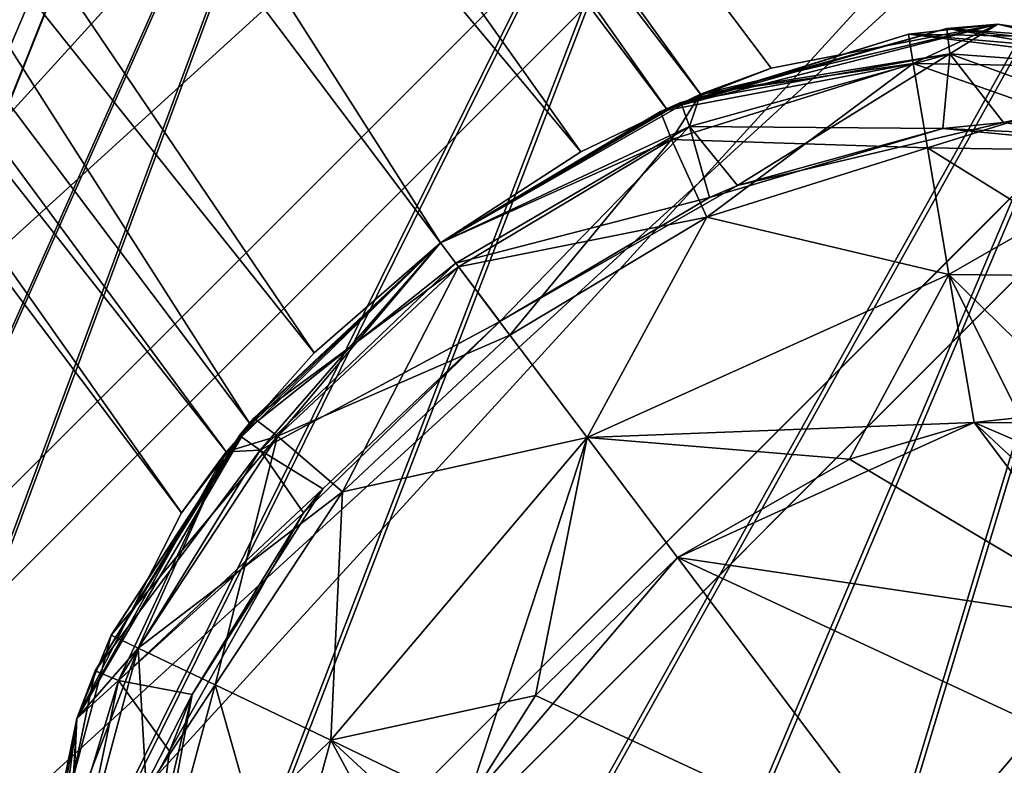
# Model space of a CAD drawing. Header units: metres. Extents: x 0 to 903, y -903 to 0.
# Tile 65 of 253: x 153 to 173, y -158 to -143. Entities that reach past the tile are written whole.
import ezdxf

# ---------------------------------------------------------------- set-up
doc = ezdxf.new("R2010")
doc.units = ezdxf.units.M

msp = doc.modelspace()

# ---------------------------------------------------------------- linework, layer by layer
at = {"layer": 'top0123413'}
for points in [[(599.026855, -599.023621, 106.499786), (74.938576, -244.304413, 117.34655), (244.305359, -74.93528, 117.346581)], [(74.938576, -244.304413, 117.34655), (75.496498, -229.329498, 117.524498), (244.305359, -74.93528, 117.346581)], [(244.305359, -74.93528, 117.346581), (75.496498, -229.329498, 117.524498), (229.33046, -75.495567, 117.524498)], [(75.496498, -229.329498, 117.524498), (213.60553, -77.537285, 117.693382), (229.33046, -75.495567, 117.524498)], [(229.476379, -77.234627, 120.501686), (76.680428, -244.304428, 120.325508), (244.305359, -76.679497, 120.325508)], [(76.680428, -244.304428, 120.325508), (592.962036, -609.72644, 109.443001), (244.305359, -76.679497, 120.325508)], [(77.234871, -229.483627, 120.501595), (76.680428, -244.304428, 120.325508), (229.476379, -77.234627, 120.501686)], [(79.254448, -213.927536, 120.668671), (77.234871, -229.483627, 120.501595), (229.476379, -77.234627, 120.501686)], [(229.476379, -77.234627, 120.501686), (213.92392, -79.254364, 120.668716), (79.254448, -213.927536, 120.668671)], [(75.496498, -229.329498, 117.524498), (77.538223, -213.604507, 117.693382), (213.60553, -77.537285, 117.693382)], [(77.538223, -213.604507, 117.693382), (197.676346, -81.181343, 117.845009), (213.60553, -77.537285, 117.693382)], [(213.92392, -79.254364, 120.668716), (82.865562, -198.143082, 120.818924), (79.254448, -213.927536, 120.668671)], [(213.92392, -79.254364, 120.668716), (198.150421, -82.862846, 120.818863), (82.865562, -198.143082, 120.818924)], [(77.538223, -213.604507, 117.693382), (81.182274, -197.6754, 117.845009), (197.676346, -81.181343, 117.845009)], [(81.182274, -197.6754, 117.845009), (181.883881, -86.467819, 117.974686), (197.676346, -81.181343, 117.845009)], [(198.150421, -82.862846, 120.818863), (182.520538, -88.095657, 120.947189), (82.865562, -198.143082, 120.818924)], [(81.182274, -197.6754, 117.845009), (86.46875, -181.88295, 117.974686), (181.883881, -86.467819, 117.974686)], [(86.46875, -181.88295, 117.974686), (166.368546, -93.45578, 118.079933), (181.883881, -86.467819, 117.974686)], [(82.865562, -198.143082, 120.818924), (182.520538, -88.095657, 120.947189), (88.099136, -182.513092, 120.947243)], [(182.520538, -88.095657, 120.947189), (167.182159, -95.003593, 121.051247), (88.099136, -182.513092, 120.947243)], [(86.46875, -181.88295, 117.974686), (93.456711, -166.367615, 118.079933), (166.368546, -93.45578, 118.079933)], [(93.456711, -166.367615, 118.079933), (151.383621, -102.141632, 118.157684), (166.368546, -93.45578, 118.079933)], [(88.099136, -182.513092, 120.947243), (167.182159, -95.003593, 121.051247), (95.003654, -167.182938, 121.051231)], [(167.182159, -95.003593, 121.051247), (103.593681, -152.359482, 121.128174), (95.003654, -167.182938, 121.051231)], [(167.182159, -95.003593, 121.051247), (152.348343, -103.600594, 121.12822), (103.593681, -152.359482, 121.128174)]]:
    msp.add_3dface(points, dxfattribs=at)
at = {"layer": 'top0123417'}
for points in [[(126.33297, -88.488159, 1958.627197), (124.578621, -89.810173, 1963.930542), (166.546097, -144.292526, 1963.085205)], [(165.858154, -144.587128, 1953.325195), (124.578621, -89.810173, 1953.323853), (126.33297, -88.488159, 1958.627197)], [(126.33297, -88.488159, 1358.627197), (124.578621, -89.810173, 1363.930542), (166.546097, -144.292526, 1363.085205)], [(165.858154, -144.587128, 1353.325195), (124.578621, -89.810173, 1353.323853), (126.33297, -88.488159, 1358.627197)], [(167.986267, -143.763199, 1958.627197), (126.33297, -88.488159, 1958.627197), (166.546097, -144.292526, 1963.085205)], [(167.986267, -143.763199, 1958.627197), (165.858154, -144.587128, 1953.325195), (126.33297, -88.488159, 1958.627197)], [(167.986267, -143.763199, 1358.627197), (126.33297, -88.488159, 1358.627197), (166.546097, -144.292526, 1363.085205)], [(167.986267, -143.763199, 1358.627197), (165.858154, -144.587128, 1353.325195), (126.33297, -88.488159, 1358.627197)], [(124.578621, -89.810173, 1963.930542), (120.343231, -93.001808, 1966.127197), (164.117783, -145.457458, 1965.316895)], [(161.267014, -147.308762, 1951.127197), (120.343231, -93.001808, 1951.127197), (124.578621, -89.810173, 1953.323853)], [(124.578621, -89.810173, 1363.930542), (120.343231, -93.001808, 1366.127197), (164.117783, -145.457458, 1365.316895)], [(161.267014, -147.308762, 1351.127197), (120.343231, -93.001808, 1351.127197), (124.578621, -89.810173, 1353.323853)], [(166.546097, -144.292526, 1963.085205), (124.578621, -89.810173, 1963.930542), (164.117783, -145.457458, 1965.316895)], [(165.858154, -144.587128, 1953.325195), (161.267014, -147.308762, 1951.127197), (124.578621, -89.810173, 1953.323853)], [(166.546097, -144.292526, 1363.085205), (124.578621, -89.810173, 1363.930542), (164.117783, -145.457458, 1365.316895)], [(165.858154, -144.587128, 1353.325195), (161.267014, -147.308762, 1351.127197), (124.578621, -89.810173, 1353.323853)], [(120.343231, -93.001808, 1966.127197), (116.107849, -96.193443, 1963.930542), (158.70166, -149.538818, 1965.316895)], [(157.385361, -150.971924, 1953.325195), (116.107849, -96.193443, 1953.323853), (120.343231, -93.001808, 1951.127197)], [(120.343231, -93.001808, 1366.127197), (116.107849, -96.193443, 1363.930542), (158.70166, -149.538818, 1365.316895)], [(157.385361, -150.971924, 1353.325195), (116.107849, -96.193443, 1353.323853), (120.343231, -93.001808, 1351.127197)], [(164.117783, -145.457458, 1965.316895), (120.343231, -93.001808, 1966.127197), (161.266998, -147.308762, 1966.127197)], [(120.343231, -93.001808, 1966.127197), (158.70166, -149.538818, 1965.316895), (161.266998, -147.308762, 1966.127197)], [(161.267014, -147.308762, 1951.127197), (157.385361, -150.971924, 1953.325195), (120.343231, -93.001808, 1951.127197)], [(164.117783, -145.457458, 1365.316895), (120.343231, -93.001808, 1366.127197), (161.266998, -147.308762, 1366.127197)], [(120.343231, -93.001808, 1366.127197), (158.70166, -149.538818, 1365.316895), (161.266998, -147.308762, 1366.127197)], [(161.267014, -147.308762, 1351.127197), (157.385361, -150.971924, 1353.325195), (120.343231, -93.001808, 1351.127197)], [(116.107849, -96.193443, 1963.930542), (114.3535, -97.515457, 1958.627197), (156.912582, -151.551987, 1963.085205)], [(156.00679, -152.790512, 1958.627197), (114.3535, -97.515457, 1958.627197), (116.107849, -96.193443, 1953.323853)], [(116.107849, -96.193443, 1363.930542), (114.3535, -97.515457, 1358.627197), (156.912582, -151.551987, 1363.085205)], [(156.00679, -152.790512, 1358.627197), (114.3535, -97.515457, 1358.627197), (116.107849, -96.193443, 1353.323853)], [(116.107849, -96.193443, 1963.930542), (156.912582, -151.551987, 1963.085205), (158.70166, -149.538818, 1965.316895)], [(157.385361, -150.971924, 1953.325195), (156.00679, -152.790512, 1958.627197), (116.107849, -96.193443, 1953.323853)], [(116.107849, -96.193443, 1363.930542), (156.912582, -151.551987, 1363.085205), (158.70166, -149.538818, 1365.316895)], [(157.385361, -150.971924, 1353.325195), (156.00679, -152.790512, 1358.627197), (116.107849, -96.193443, 1353.323853)], [(114.3535, -97.515457, 1958.627197), (156.00679, -152.790512, 1958.627197), (156.912582, -151.551987, 1963.085205)], [(114.3535, -97.515457, 1358.627197), (156.00679, -152.790512, 1358.627197), (156.912582, -151.551987, 1363.085205)], [(172.588089, -142.86525, 1958.627197), (171.555099, -142.958344, 1936.627197), (165.858154, -144.587128, 1953.325195)], [(165.858154, -144.587128, 1953.325195), (167.986267, -143.763199, 1958.627197), (172.588089, -142.86525, 1958.627197)], [(172.588089, -142.86525, 1358.627197), (170.771164, -143.072144, 1336.627197), (165.858154, -144.587128, 1353.325195)], [(165.858154, -144.587128, 1353.325195), (167.986267, -143.763199, 1358.627197), (172.588089, -142.86525, 1358.627197)], [(171.555099, -142.958344, 1936.627197), (166.150452, -144.458618, 1936.627197), (165.858154, -144.587128, 1953.325195)], [(171.555099, -142.958344, 1936.627197), (171.61087, -143.47197, 1933.798706), (166.150452, -144.458618, 1936.627197)], [(166.546097, -144.292526, 1963.085205), (172.588623, -142.865234, 1980.627197), (172.588089, -142.86525, 1958.627197)], [(172.588623, -142.865234, 1980.627197), (166.546097, -144.292526, 1963.085205), (166.546585, -144.292313, 1980.627197)], [(166.546097, -144.292526, 1363.085205), (172.588623, -142.865234, 1380.627197), (172.588089, -142.86525, 1358.627197)], [(172.588623, -142.865234, 1380.627197), (166.546097, -144.292526, 1363.085205), (166.546585, -144.292313, 1380.627197)], [(167.986267, -143.763199, 1958.627197), (166.546097, -144.292526, 1963.085205), (172.588089, -142.86525, 1958.627197)], [(167.986267, -143.763199, 1358.627197), (166.546097, -144.292526, 1363.085205), (172.588089, -142.86525, 1358.627197)], [(172.588623, -142.865234, 1980.627197), (166.546585, -144.292313, 1980.627197), (170.869537, -143.669983, 1983.681641)], [(172.588623, -142.865234, 1380.627197), (166.546585, -144.292313, 1380.627197), (171.61087, -143.47197, 1383.455811)], [(170.771164, -143.072144, 1336.627197), (172.588089, -142.86525, 1358.627197), (178.170822, -143.708801, 1358.627197)], [(172.588623, -142.865234, 1980.627197), (170.869537, -143.669983, 1983.681641), (176.351959, -143.764359, 1983.681641)], [(171.555099, -142.958344, 1936.627197), (172.588089, -142.86525, 1958.627197), (178.170822, -143.708801, 1958.627197)], [(177.2715, -143.386215, 1936.627197), (177.102661, -143.87471, 1933.798706), (171.555099, -142.958344, 1936.627197)], [(177.102661, -143.87471, 1933.798706), (171.61087, -143.47197, 1933.798706), (171.555099, -142.958344, 1936.627197)], [(177.2715, -143.386215, 1936.627197), (171.555099, -142.958344, 1936.627197), (178.170822, -143.708801, 1958.627197)], [(172.588623, -142.865234, 1380.627197), (171.61087, -143.47197, 1383.455811), (177.102661, -143.87471, 1383.455811)], [(172.588089, -142.86525, 1958.627197), (172.588623, -142.865234, 1980.627197), (178.170746, -143.708664, 1980.627197)], [(172.588089, -142.86525, 1358.627197), (172.588623, -142.865234, 1380.627197), (178.170746, -143.708664, 1380.627197)], [(178.170822, -143.708801, 1958.627197), (172.588089, -142.86525, 1958.627197), (178.170746, -143.708664, 1980.627197)], [(178.170822, -143.708801, 1358.627197), (172.588089, -142.86525, 1358.627197), (178.170746, -143.708664, 1380.627197)], [(178.170746, -143.708664, 1980.627197), (172.588623, -142.865234, 1980.627197), (176.351959, -143.764359, 1983.681641)], [(178.170746, -143.708664, 1380.627197), (172.588623, -142.865234, 1380.627197), (177.102661, -143.87471, 1383.455811)], [(170.771164, -143.072144, 1336.627197), (170.869537, -143.669983, 1333.572754), (165.732056, -144.644104, 1336.627197)], [(170.771164, -143.072144, 1336.627197), (165.732056, -144.644104, 1336.627197), (165.858154, -144.587128, 1353.325195)], [(176.491928, -143.174728, 1336.627197), (176.351959, -143.764359, 1333.572754), (170.771164, -143.072144, 1336.627197)], [(176.351959, -143.764359, 1333.572754), (170.869537, -143.669983, 1333.572754), (170.771164, -143.072144, 1336.627197)], [(176.491928, -143.174728, 1336.627197), (170.771164, -143.072144, 1336.627197), (178.170822, -143.708801, 1358.627197)], [(171.61087, -143.47197, 1933.798706), (166.32103, -144.947662, 1933.798706), (166.150452, -144.458618, 1936.627197)], [(171.61087, -143.47197, 1933.798706), (171.468872, -144.987274, 1931.335693), (166.32103, -144.947662, 1933.798706)], [(166.546585, -144.292313, 1380.627197), (166.32103, -144.947662, 1383.455811), (171.61087, -143.47197, 1383.455811)], [(171.61087, -143.47197, 1383.455811), (166.32103, -144.947662, 1383.455811), (167.301041, -146.144592, 1385.918701)], [(171.61087, -143.47197, 1383.455811), (167.301041, -146.144592, 1385.918701), (172.704849, -144.861847, 1385.918701)], [(176.38739, -145.211304, 1931.335693), (171.468872, -144.987274, 1931.335693), (171.61087, -143.47197, 1933.798706)], [(177.102661, -143.87471, 1933.798706), (176.38739, -145.211304, 1931.335693), (171.61087, -143.47197, 1933.798706)], [(177.102661, -143.87471, 1383.455811), (171.61087, -143.47197, 1383.455811), (172.704849, -144.861847, 1385.918701)], [(170.869537, -143.669983, 1333.572754), (165.956131, -145.208099, 1333.572754), (165.732056, -144.644104, 1336.627197)], [(170.869537, -143.669983, 1333.572754), (171.158173, -145.382996, 1330.970337), (165.956131, -145.208099, 1333.572754)], [(166.546585, -144.292313, 1980.627197), (165.956131, -145.208099, 1983.681641), (170.869537, -143.669983, 1983.681641)], [(170.869537, -143.669983, 1983.681641), (165.956131, -145.208099, 1983.681641), (166.678391, -146.787903, 1986.284058)], [(170.869537, -143.669983, 1983.681641), (166.678391, -146.787903, 1986.284058), (171.158173, -145.382996, 1986.284058)], [(176.351959, -143.764359, 1333.572754), (175.955902, -145.455826, 1330.970337), (170.869537, -143.669983, 1333.572754)], [(175.955902, -145.455826, 1330.970337), (171.158173, -145.382996, 1330.970337), (170.869537, -143.669983, 1333.572754)], [(176.351959, -143.764359, 1983.681641), (170.869537, -143.669983, 1983.681641), (171.158173, -145.382996, 1986.284058)], [(176.351959, -143.764359, 1983.681641), (171.158173, -145.382996, 1986.284058), (175.955902, -145.455826, 1986.284058)], [(177.102661, -143.87471, 1383.455811), (172.704849, -144.861847, 1385.918701), (177.409821, -145.558319, 1385.918701)], [(166.546585, -144.292313, 1980.627197), (164.117783, -145.457458, 1965.316895), (161.266998, -147.308762, 1966.127197)], [(161.266998, -147.308762, 1966.127197), (161.266998, -147.308762, 1980.627197), (166.546585, -144.292313, 1980.627197)], [(166.546585, -144.292313, 1380.627197), (164.117783, -145.457458, 1365.316895), (161.266998, -147.308762, 1366.127197)], [(161.266998, -147.308762, 1366.127197), (161.266998, -147.308762, 1380.627197), (166.546585, -144.292313, 1380.627197)], [(166.546585, -144.292313, 1980.627197), (161.266998, -147.308762, 1980.627197), (165.956131, -145.208099, 1983.681641)], [(166.546585, -144.292313, 1380.627197), (161.266998, -147.308762, 1380.627197), (166.32103, -144.947662, 1383.455811)], [(166.546097, -144.292526, 1963.085205), (164.117783, -145.457458, 1965.316895), (166.546585, -144.292313, 1980.627197)], [(166.546097, -144.292526, 1363.085205), (164.117783, -145.457458, 1365.316895), (166.546585, -144.292313, 1380.627197)], [(166.150452, -144.458618, 1936.627197), (166.32103, -144.947662, 1933.798706), (161.266541, -147.309113, 1936.627197)], [(166.150452, -144.458618, 1936.627197), (161.266541, -147.309113, 1936.627197), (161.267014, -147.308762, 1951.127197)], [(165.858154, -144.587128, 1953.325195), (166.150452, -144.458618, 1936.627197), (161.267014, -147.308762, 1951.127197)], [(165.858154, -144.587128, 1353.325195), (165.732056, -144.644104, 1336.627197), (161.267014, -147.308762, 1351.127197)], [(165.732056, -144.644104, 1336.627197), (165.956131, -145.208099, 1333.572754), (161.266998, -147.308762, 1336.627197)], [(165.732056, -144.644104, 1336.627197), (161.266998, -147.308762, 1336.627197), (161.267014, -147.308762, 1351.127197)], [(166.32103, -144.947662, 1933.798706), (161.577499, -147.721786, 1933.798706), (161.266541, -147.309113, 1936.627197)], [(161.266998, -147.308762, 1380.627197), (161.577499, -147.721786, 1383.455688), (166.32103, -144.947662, 1383.455811)], [(166.32103, -144.947662, 1933.798706), (166.729126, -146.388489, 1931.335693), (161.577499, -147.721786, 1933.798706)], [(166.32103, -144.947662, 1383.455811), (161.577499, -147.721786, 1383.455688), (162.470001, -148.906448, 1385.918701)], [(166.32103, -144.947662, 1383.455811), (162.470001, -148.906448, 1385.918701), (167.301041, -146.144592, 1385.918701)], [(171.468872, -144.987274, 1931.335693), (166.729126, -146.388489, 1931.335693), (166.32103, -144.947662, 1933.798706)], [(167.301041, -146.144592, 1385.918701), (166.729126, -146.388489, 1931.335693), (171.468872, -144.987274, 1931.335693)], [(171.468872, -144.987274, 1931.335693), (172.704849, -144.861847, 1385.918701), (167.301041, -146.144592, 1385.918701)], [(177.409821, -145.558319, 1385.918701), (172.704849, -144.861847, 1385.918701), (171.468872, -144.987274, 1931.335693)], [(176.38739, -145.211304, 1931.335693), (177.409821, -145.558319, 1385.918701), (171.468872, -144.987274, 1931.335693)], [(165.956131, -145.208099, 1333.572754), (161.631744, -147.792786, 1333.572754), (161.266998, -147.308762, 1336.627197)], [(161.266998, -147.308762, 1980.627197), (161.631744, -147.792786, 1983.681641), (165.956131, -145.208099, 1983.681641)], [(165.956131, -145.208099, 1333.572754), (166.678391, -146.787903, 1330.970337), (161.631744, -147.792786, 1333.572754)], [(165.956131, -145.208099, 1983.681641), (161.631744, -147.792786, 1983.681641), (162.677155, -149.180069, 1986.284058)], [(165.956131, -145.208099, 1983.681641), (162.677155, -149.180069, 1986.284058), (166.678391, -146.787903, 1986.284058)], [(171.158173, -145.382996, 1330.970337), (166.678391, -146.787903, 1330.970337), (165.956131, -145.208099, 1333.572754)], [(171.158173, -145.382996, 1330.970337), (171.590576, -147.94931, 1329.233276), (166.678391, -146.787903, 1330.970337)], [(171.158173, -145.382996, 1986.284058), (166.678391, -146.787903, 1986.284058), (171.590576, -147.94931, 1988.021118)], [(175.955902, -145.455826, 1330.970337), (175.362579, -147.989883, 1329.233276), (171.158173, -145.382996, 1330.970337)], [(175.362579, -147.989883, 1329.233276), (171.590576, -147.94931, 1329.233276), (171.158173, -145.382996, 1330.970337)], [(175.955902, -145.455826, 1986.284058), (171.158173, -145.382996, 1986.284058), (171.590576, -147.94931, 1988.021118)], [(175.362579, -147.989883, 1988.021118), (175.955902, -145.455826, 1986.284058), (171.590576, -147.94931, 1988.021118)], [(162.470001, -148.906448, 1385.918701), (162.470123, -148.906357, 1931.335693), (167.301041, -146.144592, 1385.918701)], [(162.470123, -148.906357, 1931.335693), (166.729126, -146.388489, 1931.335693), (167.301041, -146.144592, 1385.918701)], [(166.729126, -146.388489, 1931.335693), (162.470123, -148.906357, 1931.335693), (161.577499, -147.721786, 1933.798706)], [(166.678391, -146.787903, 1330.970337), (162.677155, -149.180069, 1330.970337), (161.631744, -147.792786, 1333.572754)], [(166.678391, -146.787903, 1330.970337), (164.243317, -151.258423, 1329.233276), (162.677155, -149.180069, 1330.970337)], [(166.678391, -146.787903, 1986.284058), (162.677155, -149.180069, 1986.284058), (164.243317, -151.258423, 1988.021118)], [(171.590576, -147.94931, 1329.233276), (164.243317, -151.258423, 1329.233276), (166.678391, -146.787903, 1330.970337)], [(171.590576, -147.94931, 1988.021118), (166.678391, -146.787903, 1986.284058), (164.243317, -151.258423, 1988.021118)], [(158.70166, -149.538818, 1965.316895), (156.912216, -151.552429, 1980.627197), (161.266998, -147.308762, 1966.127197)], [(156.912216, -151.552429, 1980.627197), (161.266998, -147.308762, 1980.627197), (161.266998, -147.308762, 1966.127197)], [(158.70166, -149.538818, 1365.316895), (156.912216, -151.552429, 1380.627197), (161.266998, -147.308762, 1366.127197)], [(156.912216, -151.552429, 1380.627197), (161.266998, -147.308762, 1380.627197), (161.266998, -147.308762, 1366.127197)], [(157.955276, -151.237259, 1983.681641), (161.266998, -147.308762, 1980.627197), (156.912216, -151.552429, 1980.627197)], [(161.266998, -147.308762, 1380.627197), (156.912216, -151.552429, 1380.627197), (157.603577, -151.517166, 1383.455811)], [(161.267014, -147.308762, 1951.127197), (161.266541, -147.309113, 1936.627197), (157.180481, -151.21843, 1936.627197)], [(161.267014, -147.308762, 1951.127197), (157.180481, -151.21843, 1936.627197), (157.385361, -150.971924, 1953.325195)], [(161.266541, -147.309113, 1936.627197), (161.577499, -147.721786, 1933.798706), (157.180481, -151.21843, 1936.627197)], [(161.267014, -147.308762, 1351.127197), (157.474884, -150.866409, 1336.627197), (157.385361, -150.971924, 1353.325195)], [(161.266998, -147.308762, 1336.627197), (161.631744, -147.792786, 1333.572754), (157.474884, -150.866409, 1336.627197)], [(161.267014, -147.308762, 1351.127197), (161.266998, -147.308762, 1336.627197), (157.474884, -150.866409, 1336.627197)], [(161.577499, -147.721786, 1383.455688), (161.266998, -147.308762, 1380.627197), (157.603577, -151.517166, 1383.455811)], [(161.631744, -147.792786, 1983.681641), (161.266998, -147.308762, 1980.627197), (157.955276, -151.237259, 1983.681641)], [(161.577499, -147.721786, 1933.798706), (157.603577, -151.517166, 1933.798706), (157.180481, -151.21843, 1936.627197)], [(161.631744, -147.792786, 1333.572754), (157.955276, -151.237259, 1333.572754), (157.474884, -150.866409, 1336.627197)], [(161.577499, -147.721786, 1933.798706), (162.470123, -148.906357, 1931.335693), (157.603577, -151.517166, 1933.798706)], [(161.577499, -147.721786, 1383.455688), (157.603577, -151.517166, 1383.455811), (162.470001, -148.906448, 1385.918701)], [(161.631744, -147.792786, 1333.572754), (162.677155, -149.180069, 1330.970337), (157.955276, -151.237259, 1333.572754)], [(159.274811, -152.366974, 1986.284058), (161.631744, -147.792786, 1983.681641), (157.955276, -151.237259, 1983.681641)], [(162.677155, -149.180069, 1986.284058), (161.631744, -147.792786, 1983.681641), (159.274811, -152.366974, 1986.284058)], [(172.105743, -150.960068, 1328.627197), (164.243317, -151.258423, 1329.233276), (171.590576, -147.94931, 1329.233276)], [(164.243317, -151.258423, 1988.021118), (169.571335, -151.698486, 1988.627197), (171.590576, -147.94931, 1988.021118)], [(169.571335, -151.698486, 1988.627197), (172.105743, -150.960068, 1988.627197), (171.590576, -147.94931, 1988.021118)], [(174.666458, -150.96373, 1328.627197), (171.590576, -147.94931, 1329.233276), (175.362579, -147.989883, 1329.233276)], [(174.666458, -150.96373, 1328.627197), (172.105743, -150.960068, 1328.627197), (171.590576, -147.94931, 1329.233276)], [(171.590576, -147.94931, 1988.021118), (172.105743, -150.960068, 1988.627197), (173.050522, -150.851929, 1988.627197)], [(171.590576, -147.94931, 1988.021118), (173.050522, -150.851929, 1988.627197), (175.362579, -147.989883, 1988.021118)], [(162.470123, -148.906357, 1931.335693), (158.876129, -152.306458, 1931.335693), (157.603577, -151.517166, 1933.798706)], [(162.470001, -148.906448, 1385.918701), (157.603577, -151.517166, 1383.455811), (158.483643, -152.789536, 1385.918701)], [(162.470001, -148.906448, 1385.918701), (158.483643, -152.789536, 1385.918701), (162.470123, -148.906357, 1931.335693)], [(158.483643, -152.789536, 1385.918701), (158.876129, -152.306458, 1931.335693), (162.470123, -148.906357, 1931.335693)], [(162.677155, -149.180069, 1330.970337), (159.274811, -152.366974, 1330.970337), (157.955276, -151.237259, 1333.572754)], [(164.243317, -151.258423, 1329.233276), (159.274811, -152.366974, 1330.970337), (162.677155, -149.180069, 1330.970337)], [(164.243317, -151.258423, 1988.021118), (162.677155, -149.180069, 1986.284058), (159.274811, -152.366974, 1986.284058)], [(158.70166, -149.538818, 1965.316895), (156.912582, -151.551987, 1963.085205), (156.912216, -151.552429, 1980.627197)], [(158.70166, -149.538818, 1365.316895), (156.912582, -151.551987, 1363.085205), (156.912216, -151.552429, 1380.627197)], [(157.385361, -150.971924, 1953.325195), (154.248947, -156.000412, 1936.627197), (153.875244, -156.966568, 1958.627197)], [(153.875244, -156.966568, 1958.627197), (156.00679, -152.790512, 1958.627197), (157.385361, -150.971924, 1953.325195)], [(157.385361, -150.971924, 1353.325195), (154.574905, -155.277069, 1336.627197), (153.875244, -156.966568, 1358.627197)], [(153.875244, -156.966568, 1358.627197), (156.00679, -152.790512, 1358.627197), (157.385361, -150.971924, 1353.325195)], [(157.180481, -151.21843, 1936.627197), (154.248947, -156.000412, 1936.627197), (157.385361, -150.971924, 1953.325195)], [(157.474884, -150.866409, 1336.627197), (157.955276, -151.237259, 1333.572754), (154.574905, -155.277069, 1336.627197)], [(157.474884, -150.866409, 1336.627197), (154.574905, -155.277069, 1336.627197), (157.385361, -150.971924, 1353.325195)], [(172.105743, -150.960068, 1328.627197), (166.081573, -153.697815, 1328.627197), (164.243317, -151.258423, 1329.233276)], [(172.105743, -150.960068, 1328.627197), (175.188248, -155.050629, 1328.627197), (166.081573, -153.697815, 1328.627197)], [(172.105743, -150.960068, 1988.627197), (169.571335, -151.698486, 1988.627197), (175.188248, -155.050629, 1988.627197)], [(175.890518, -152.588104, 1988.627197), (173.050522, -150.851929, 1988.627197), (172.105743, -150.960068, 1988.627197)], [(175.890518, -152.588104, 1328.627197), (172.105743, -150.960068, 1328.627197), (174.666458, -150.96373, 1328.627197)], [(175.890518, -152.588104, 1328.627197), (175.552597, -154.172256, 1328.627197), (172.105743, -150.960068, 1328.627197)], [(175.552597, -154.172256, 1328.627197), (175.188248, -155.050629, 1328.627197), (172.105743, -150.960068, 1328.627197)], [(175.890518, -152.588104, 1988.627197), (172.105743, -150.960068, 1988.627197), (175.188248, -155.050629, 1988.627197)], [(157.180481, -151.21843, 1936.627197), (157.603577, -151.517166, 1933.798706), (154.248947, -156.000412, 1936.627197)], [(157.955276, -151.237259, 1333.572754), (155.122467, -155.536407, 1333.572754), (154.574905, -155.277069, 1336.627197)], [(157.955276, -151.237259, 1333.572754), (159.274811, -152.366974, 1330.970337), (155.122467, -155.536407, 1333.572754)], [(157.955276, -151.237259, 1983.681641), (156.912216, -151.552429, 1980.627197), (155.122467, -155.536407, 1983.681641)], [(156.689575, -156.285995, 1986.284058), (157.955276, -151.237259, 1983.681641), (155.122467, -155.536407, 1983.681641)], [(156.689575, -156.285995, 1986.284058), (159.274811, -152.366974, 1986.284058), (157.955276, -151.237259, 1983.681641)], [(164.243317, -151.258423, 1329.233276), (163.197815, -156.501343, 1328.627197), (159.037308, -157.408997, 1329.233276)], [(159.274811, -152.366974, 1330.970337), (164.243317, -151.258423, 1329.233276), (159.037308, -157.408997, 1329.233276)], [(161.789459, -158.734055, 1988.627197), (164.243317, -151.258423, 1988.021118), (159.037308, -157.408997, 1988.021118)], [(159.037308, -157.408997, 1988.021118), (164.243317, -151.258423, 1988.021118), (159.274811, -152.366974, 1986.284058)], [(161.789459, -158.734055, 1988.627197), (166.081573, -153.697815, 1988.627197), (164.243317, -151.258423, 1988.021118)], [(166.081573, -153.697815, 1328.627197), (163.197815, -156.501343, 1328.627197), (164.243317, -151.258423, 1329.233276)], [(166.081573, -153.697815, 1988.627197), (169.571335, -151.698486, 1988.627197), (164.243317, -151.258423, 1988.021118)], [(156.912582, -151.551987, 1963.085205), (153.875076, -156.967087, 1980.627197), (156.912216, -151.552429, 1980.627197)], [(153.875244, -156.966568, 1958.627197), (153.875076, -156.967087, 1980.627197), (156.912582, -151.551987, 1963.085205)], [(156.912582, -151.551987, 1363.085205), (153.875076, -156.967087, 1380.627197), (156.912216, -151.552429, 1380.627197)], [(153.875244, -156.966568, 1358.627197), (153.875076, -156.967087, 1380.627197), (156.912582, -151.551987, 1363.085205)], [(156.912216, -151.552429, 1980.627197), (153.875076, -156.967087, 1980.627197), (155.122467, -155.536407, 1983.681641)], [(156.912216, -151.552429, 1380.627197), (153.875076, -156.967087, 1380.627197), (154.727341, -156.195541, 1383.455688)], [(156.00679, -152.790512, 1958.627197), (153.875244, -156.966568, 1958.627197), (156.912582, -151.551987, 1963.085205)], [(156.00679, -152.790512, 1358.627197), (153.875244, -156.966568, 1358.627197), (156.912582, -151.551987, 1363.085205)], [(157.603577, -151.517166, 1933.798706), (154.727341, -156.195541, 1933.798706), (154.248947, -156.000412, 1936.627197)], [(157.603577, -151.517166, 1933.798706), (158.876129, -152.306458, 1931.335693), (154.727341, -156.195541, 1933.798706)], [(157.603577, -151.517166, 1383.455811), (154.727341, -156.195541, 1383.455688), (158.483643, -152.789536, 1385.918701)], [(157.603577, -151.517166, 1383.455811), (156.912216, -151.552429, 1380.627197), (154.727341, -156.195541, 1383.455688)], [(175.188248, -155.050629, 1988.627197), (169.571335, -151.698486, 1988.627197), (166.081573, -153.697815, 1988.627197)], [(158.876129, -152.306458, 1931.335693), (156.222992, -156.476624, 1931.335693), (154.727341, -156.195541, 1933.798706)], [(159.274811, -152.366974, 1330.970337), (156.689575, -156.285995, 1330.970337), (155.122467, -155.536407, 1333.572754)], [(158.876129, -152.306458, 1931.335693), (158.483643, -152.789536, 1385.918701), (156.222992, -156.476624, 1931.335693)], [(156.689575, -156.285995, 1330.970337), (159.274811, -152.366974, 1330.970337), (159.037308, -157.408997, 1329.233276)], [(159.037308, -157.408997, 1988.021118), (159.274811, -152.366974, 1986.284058), (156.689575, -156.285995, 1986.284058)], [(158.483643, -152.789536, 1385.918701), (154.727341, -156.195541, 1383.455688), (155.761826, -157.630539, 1385.918701)], [(158.483643, -152.789536, 1385.918701), (155.761826, -157.630539, 1385.918701), (156.222992, -156.476624, 1931.335693)], [(166.081573, -153.697815, 1988.627197), (161.789459, -158.734055, 1988.627197), (170.896133, -160.086868, 1988.627197)], [(170.896133, -160.086868, 1328.627197), (163.197815, -156.501343, 1328.627197), (166.081573, -153.697815, 1328.627197)], [(175.188248, -155.050629, 1328.627197), (173.779877, -157.28334, 1328.627197), (166.081573, -153.697815, 1328.627197)], [(166.081573, -153.697815, 1328.627197), (173.779877, -157.28334, 1328.627197), (170.896133, -160.086868, 1328.627197)], [(175.188248, -155.050629, 1988.627197), (166.081573, -153.697815, 1988.627197), (170.896133, -160.086868, 1988.627197)], [(175.188248, -155.050629, 1988.627197), (170.896133, -160.086868, 1988.627197), (172.734375, -162.52626, 1988.021118)], [(154.574905, -155.277069, 1336.627197), (155.122467, -155.536407, 1333.572754), (153.096741, -160.804535, 1336.627197)], [(154.574905, -155.277069, 1336.627197), (153.096741, -160.804535, 1336.627197), (153.875244, -156.966568, 1358.627197)], [(155.122467, -155.536407, 1333.572754), (153.702103, -160.832489, 1333.572754), (153.096741, -160.804535, 1336.627197)], [(155.122467, -155.536407, 1333.572754), (156.689575, -156.285995, 1330.970337), (153.702103, -160.832489, 1333.572754)], [(155.122467, -155.536407, 1983.681641), (153.875076, -156.967087, 1980.627197), (153.702103, -160.832489, 1983.681763)], [(155.122467, -155.536407, 1983.681641), (153.702103, -160.832489, 1983.681763), (155.437225, -160.917969, 1986.284058)], [(155.437225, -160.917969, 1986.284058), (156.689575, -156.285995, 1986.284058), (155.122467, -155.536407, 1983.681641)], [(154.248947, -156.000412, 1936.627197), (154.727341, -156.195541, 1933.798706), (153.08519, -161.613464, 1936.627197)], [(154.248947, -156.000412, 1936.627197), (153.08519, -161.613464, 1936.627197), (153.875244, -156.966568, 1958.627197)], [(154.727341, -156.195541, 1933.798706), (153.601288, -161.585739, 1933.798706), (153.08519, -161.613464, 1936.627197)], [(154.727341, -156.195541, 1933.798706), (156.222992, -156.476624, 1931.335693), (153.601288, -161.585739, 1933.798706)], [(154.727341, -156.195541, 1383.455688), (153.601288, -161.585739, 1383.455811), (155.761826, -157.630539, 1385.918701)], [(154.727341, -156.195541, 1383.455688), (153.875076, -156.967087, 1380.627197), (153.601288, -161.585739, 1383.455811)], [(156.689575, -156.285995, 1330.970337), (155.437225, -160.917969, 1330.970337), (153.702103, -160.832489, 1333.572754)], [(156.689575, -156.285995, 1330.970337), (159.037308, -157.408997, 1329.233276), (155.437225, -160.917969, 1330.970337)], [(158.036667, -161.046066, 1988.021118), (156.689575, -156.285995, 1986.284058), (155.437225, -160.917969, 1986.284058)], [(158.036667, -161.046066, 1988.021118), (159.037308, -157.408997, 1988.021118), (156.689575, -156.285995, 1986.284058)], [(156.222992, -156.476624, 1931.335693), (155.083252, -161.266418, 1931.335693), (153.601288, -161.585739, 1933.798706)], [(155.135101, -162.34523, 1385.918701), (155.083252, -161.266418, 1931.335693), (156.222992, -156.476624, 1931.335693)], [(156.222992, -156.476624, 1931.335693), (155.761826, -157.630539, 1385.918701), (155.135101, -162.34523, 1385.918701)], [(163.197815, -156.501343, 1328.627197), (161.789459, -158.734055, 1328.627197), (159.037308, -157.408997, 1329.233276)], [(161.789459, -158.734055, 1328.627197), (163.197815, -156.501343, 1328.627197), (170.896133, -160.086868, 1328.627197)], [(153.875244, -156.966568, 1958.627197), (153.08519, -161.613464, 1936.627197), (153.147369, -162.565613, 1958.627197)], [(153.875244, -156.966568, 1358.627197), (153.096741, -160.804535, 1336.627197), (153.147369, -162.565613, 1358.627197)], [(153.147369, -162.565613, 1958.627197), (153.147263, -162.56546, 1980.627197), (153.875076, -156.967087, 1980.627197)], [(153.147369, -162.565613, 1358.627197), (153.147263, -162.56546, 1380.627197), (153.875076, -156.967087, 1380.627197)], [(153.875076, -156.967087, 1980.627197), (153.147263, -162.56546, 1980.627197), (153.702103, -160.832489, 1983.681763)], [(153.875076, -156.967087, 1380.627197), (153.147263, -162.56546, 1380.627197), (153.601288, -161.585739, 1383.455811)], [(153.875244, -156.966568, 1958.627197), (153.147369, -162.565613, 1958.627197), (153.875076, -156.967087, 1980.627197)], [(153.875244, -156.966568, 1358.627197), (153.147369, -162.565613, 1358.627197), (153.875076, -156.967087, 1380.627197)], [(155.437225, -160.917969, 1330.970337), (159.037308, -157.408997, 1329.233276), (158.036667, -161.046066, 1329.233276)], [(159.037308, -157.408997, 1329.233276), (161.425095, -159.612427, 1328.627197), (158.036667, -161.046066, 1329.233276)], [(161.086288, -161.215271, 1988.627197), (159.037308, -157.408997, 1988.021118), (158.036667, -161.046066, 1988.021118)], [(159.037308, -157.408997, 1329.233276), (161.789459, -158.734055, 1328.627197), (161.425095, -159.612427, 1328.627197)], [(161.086288, -161.215271, 1988.627197), (161.789459, -158.734055, 1988.627197), (159.037308, -157.408997, 1988.021118)], [(170.896133, -160.086868, 1328.627197), (173.779877, -157.28334, 1328.627197), (172.734375, -162.52626, 1329.233276)], [(155.761826, -157.630539, 1385.918701), (153.601288, -161.585739, 1383.455811), (155.135101, -162.34523, 1385.918701)]]:
    msp.add_3dface(points, dxfattribs=at)
at = {"layer": 'top0123427'}
for points in [[(132.299774, -190.963272, 1798.675049), (133.718124, -191.565308, 1806.324951), (159.846878, -126.065178, 1798.675049)], [(132.299774, -190.963272, 1798.675049), (159.846878, -126.065178, 1798.675049), (133.684326, -191.550964, 1791.0177)], [(159.846878, -126.065178, 1798.675049), (162.291367, -127.102783, 1788.668579), (133.684326, -191.550964, 1791.0177)], [(133.718124, -191.565308, 1806.324951), (162.335358, -127.121452, 1808.668579), (159.846878, -126.065178, 1798.675049)], [(133.684326, -191.550964, 1791.0177), (162.291367, -127.102783, 1788.668579), (137.660889, -193.238892, 1784.518921)], [(133.718124, -191.565308, 1806.324951), (137.723145, -193.26532, 1812.802979), (162.335358, -127.121452, 1808.668579)], [(162.291367, -127.102783, 1788.668579), (169.01384, -129.956253, 1781.330688), (137.660889, -193.238892, 1784.518921)], [(137.723145, -193.26532, 1812.802979), (169.090027, -129.988586, 1815.971558), (162.335358, -127.121452, 1808.668579)], [(137.660889, -193.238892, 1784.518921), (169.01384, -129.956253, 1781.330688), (143.623993, -195.770035, 1780.167969)], [(137.723145, -193.26532, 1812.802979), (143.705307, -195.80455, 1817.122925), (169.090027, -129.988586, 1815.971558)], [(169.01384, -129.956253, 1781.330688), (178.212982, -133.860992, 1778.627319), (143.623993, -195.770035, 1780.167969)], [(143.705307, -195.80455, 1817.122925), (178.300964, -133.898331, 1818.627197), (169.090027, -129.988586, 1815.971558)], [(143.623993, -195.770035, 1780.167969), (178.212982, -133.860992, 1778.627319), (150.665878, -198.759079, 1778.627319)], [(143.705307, -195.80455, 1817.122925), (150.75386, -198.796432, 1818.627075), (178.300964, -133.898331, 1818.627197)], [(178.212982, -133.860992, 1778.627319), (157.714447, -201.750961, 1780.13147), (150.665878, -198.759079, 1778.627319)], [(150.75386, -198.796432, 1818.627075), (157.795715, -201.785461, 1817.086426), (178.300964, -133.898331, 1818.627197)], [(178.212982, -133.860992, 1778.627319), (187.423935, -137.770721, 1781.282837), (157.714447, -201.750961, 1780.13147)], [(178.300964, -133.898331, 1818.627197), (157.795715, -201.785461, 1817.086426), (187.500122, -137.80307, 1815.923828)], [(187.423935, -137.770721, 1781.282837), (163.696625, -204.290207, 1784.451416), (157.714447, -201.750961, 1780.13147)], [(157.795715, -201.785461, 1817.086426), (163.758835, -204.316605, 1812.735474), (187.500122, -137.80307, 1815.923828)], [(187.423935, -137.770721, 1781.282837), (194.178589, -140.637863, 1788.585815), (163.696625, -204.290207, 1784.451416)], [(187.500122, -137.80307, 1815.923828), (163.758835, -204.316605, 1812.735474), (194.22258, -140.65654, 1808.585815)], [(194.178589, -140.637863, 1788.585815), (167.701691, -205.990234, 1790.929443), (163.696625, -204.290207, 1784.451416)], [(163.758835, -204.316605, 1812.735474), (167.735352, -206.004517, 1806.236694), (194.22258, -140.65654, 1808.585815)], [(194.178589, -140.637863, 1788.585815), (196.667068, -141.694138, 1798.579468), (167.701691, -205.990234, 1790.929443)], [(194.22258, -140.65654, 1808.585815), (167.735352, -206.004517, 1806.236694), (196.667068, -141.694138, 1798.579468)], [(196.667068, -141.694138, 1798.579468), (169.119965, -206.592239, 1798.579468), (167.701691, -205.990234, 1790.929443)], [(167.735352, -206.004517, 1806.236694), (169.119965, -206.592239, 1798.579468), (196.667068, -141.694138, 1798.579468)]]:
    msp.add_3dface(points, dxfattribs=at)

doc.saveas('drawing.dxf')
